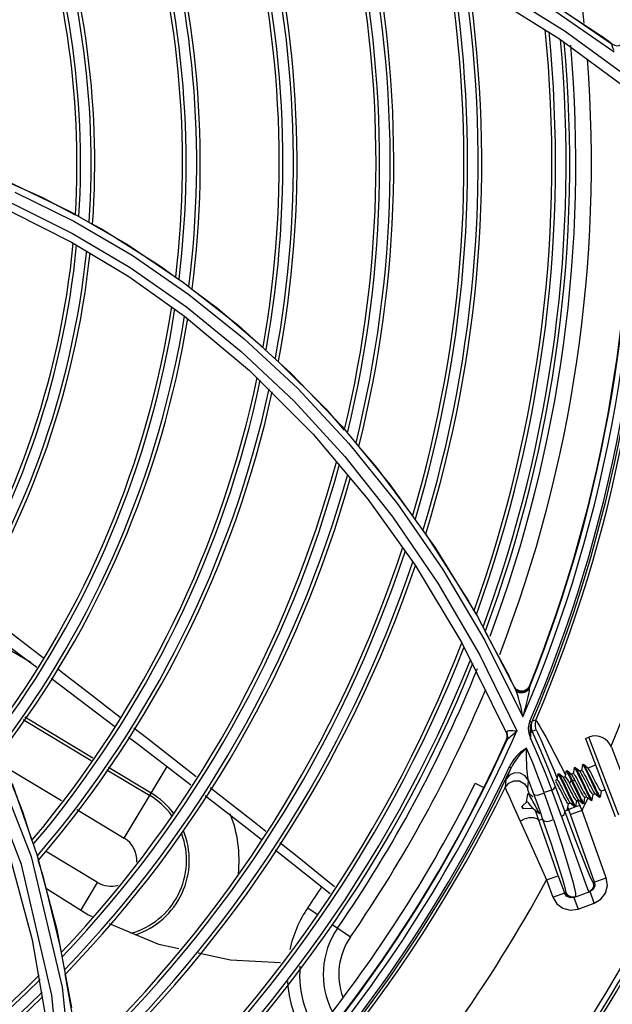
# Model space of a CAD drawing. Extents: x 40.7 to 137.4, y -250.8 to -221.5.
# Tile 82 of 256: x 56.6406 to 56.7228, y -233.1136 to -232.977. Entities that reach past the tile are written whole.
import ezdxf

# ---------------------------------------------------------------- set-up
doc = ezdxf.new("R2010")
doc.units = 0
doc.header["$MEASUREMENT"] = 0
doc.layers.get('0').update_dxf_attribs({"linetype": 'CONTINUOUS'})

msp = doc.modelspace()

# ---------------------------------------------------------------- linework, layer by layer
at = {"color": 155}
for p, q in [((56.70606429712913, -232.9737024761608), (56.71550742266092, -232.9796424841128)), ((56.71338232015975, -232.9738627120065), (56.72284437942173, -232.980359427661)), ((56.71366412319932, -232.9749084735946), (56.72312122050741, -232.9814288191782)), ((56.71563249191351, -232.9754456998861), (56.72143512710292, -232.9793280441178)), ((56.7163176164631, -232.9785560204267), (56.72587114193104, -232.9855375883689)), ((56.71550742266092, -232.9796424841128), (56.72480617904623, -232.9864692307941)), ((56.72284449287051, -232.9803590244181), (56.72238721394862, -232.9800220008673)), ((56.63992772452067, -233.0009311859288), (56.64812987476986, -233.0049564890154)), ((56.64762162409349, -233.0036037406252), (56.6555624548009, -233.0081781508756)), ((56.64812987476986, -233.0049564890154), (56.65619671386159, -233.0096789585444)), ((56.64777947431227, -233.0078511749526), (56.65572855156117, -233.0126291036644)), ((56.6555624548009, -233.0081781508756), (56.66333990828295, -233.0134349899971)), ((56.65572855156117, -233.0126291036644), (56.66348595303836, -233.0181131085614)), ((56.66333990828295, -233.0134349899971), (56.67091508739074, -233.0193867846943)), ((56.66348595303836, -233.0181131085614), (56.67249317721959, -233.0256485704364)), ((56.67177126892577, -233.0212746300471), (56.67918948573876, -233.0281712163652)), ((56.67249317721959, -233.0256485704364), (56.68133024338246, -233.0344974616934)), ((56.67918948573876, -233.0281712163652), (56.68628720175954, -233.0358015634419)), ((56.68528484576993, -233.0334159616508), (56.69198326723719, -233.0415067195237)), ((56.68133024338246, -233.0344974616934), (56.68891513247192, -233.0435246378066)), ((56.68628720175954, -233.0358015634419), (56.69301710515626, -233.0441737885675)), ((56.69198326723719, -233.0415067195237), (56.69828632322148, -233.0503159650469)), ((56.68891513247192, -233.0435246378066), (56.69546776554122, -233.0526920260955)), ((56.69828632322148, -233.0503159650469), (56.70413410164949, -233.0598328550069)), ((56.69546776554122, -233.0526920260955), (56.70198374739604, -233.0634912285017)), ((56.70413410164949, -233.0598328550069), (56.70946459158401, -233.0700368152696)), ((56.70515372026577, -233.0618666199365), (56.70851911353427, -233.0680953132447)), ((56.70198374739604, -233.0634912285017), (56.7082207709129, -233.0760823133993)), ((56.70515765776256, -233.0631562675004), (56.71045177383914, -233.0737444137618)), ((56.64211895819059, -233.0662242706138), (56.63867494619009, -233.0641548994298)), ((56.70439259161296, -233.0651033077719), (56.70959874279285, -233.0757100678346)), ((56.64494926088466, -233.0683684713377), (56.65378872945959, -233.0750950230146)), ((56.70877155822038, -233.0686072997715), (56.70851913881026, -233.0680953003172)), ((56.70901686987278, -233.0691091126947), (56.70877155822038, -233.0686072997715)), ((56.65012395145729, -233.0703835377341), (56.65452446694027, -233.0737927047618)), ((56.7092687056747, -233.0696287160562), (56.70901686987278, -233.0691091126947)), ((56.70960384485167, -233.0700421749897), (56.7092687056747, -233.0696287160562)), ((56.70946518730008, -233.0700372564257), (56.70926874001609, -233.0696287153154)), ((56.70956552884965, -233.0699619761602), (56.7092846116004, -233.0696158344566)), ((56.70946537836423, -233.0700375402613), (56.7094683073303, -233.0700435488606)), ((56.70948833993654, -233.0700743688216), (56.7094683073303, -233.0700435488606)), ((56.71004857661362, -233.070181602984), (56.70956552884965, -233.0699619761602)), ((56.71008678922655, -233.070262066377), (56.70960384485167, -233.0700421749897)), ((56.71061553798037, -233.0702442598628), (56.71008678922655, -233.070262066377)), ((56.71085237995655, -233.0702655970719), (56.7107405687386, -233.0703151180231)), ((56.71095508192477, -233.0702087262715), (56.71085237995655, -233.0702655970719)), ((56.71135038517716, -233.0694764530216), (56.71104405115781, -233.0699115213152)), ((56.71121204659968, -233.0700348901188), (56.71136619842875, -233.0698817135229)), ((56.71134157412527, -233.0700968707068), (56.71136622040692, -233.0698817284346)), ((56.71138909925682, -233.0695576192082), (56.71135034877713, -233.0694765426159)), ((56.71136622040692, -233.0698817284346), (56.71138915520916, -233.0695574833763)), ((56.64109103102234, -233.074110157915), (56.65053540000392, -233.079784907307)), ((56.65076450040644, -233.0794757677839), (56.64130490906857, -233.073791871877)), ((56.71139901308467, -233.0743728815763), (56.71167035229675, -233.0744893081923)), ((56.71224918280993, -233.0741914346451), (56.71173609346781, -233.074361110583)), ((56.64084399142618, -233.0942550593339), (56.63348419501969, -233.075286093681)), ((56.70831508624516, -233.0762525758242), (56.70818613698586, -233.0759359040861)), ((56.71173994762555, -233.0757149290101), (56.71225430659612, -233.0755439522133)), ((56.71283130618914, -233.078218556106), (56.71174073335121, -233.0757166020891)), ((56.70818461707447, -233.0769042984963), (56.70821786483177, -233.0769797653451)), ((56.70827137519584, -233.0763021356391), (56.70820964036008, -233.0760854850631)), ((56.70830484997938, -233.0763777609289), (56.70822073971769, -233.0760822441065)), ((56.71133284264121, -233.076283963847), (56.71152095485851, -233.0768436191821)), ((56.71911623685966, -233.0767432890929), (56.71958945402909, -233.0765623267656)), ((56.71911623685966, -233.0767432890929), (56.7232587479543, -233.0875759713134)), ((56.72373194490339, -233.0873949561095), (56.71958945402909, -233.0765623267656)), ((56.72274212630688, -233.0779707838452), (56.72514042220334, -233.0842423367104)), ((56.63851702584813, -233.080620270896), (56.64640421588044, -233.0853593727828)), ((56.6527074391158, -233.0810900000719), (56.65866485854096, -233.0846695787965)), ((56.65886210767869, -233.0843413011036), (56.65294004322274, -233.0807829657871)), ((56.6551080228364, -233.0905891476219), (56.66107907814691, -233.0806516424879)), ((56.70834052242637, -233.0818728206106), (56.70882673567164, -233.0808099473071)), ((56.70855955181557, -233.0806840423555), (56.70882673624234, -233.0808099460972)), ((56.71476495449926, -233.0812537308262), (56.7151772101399, -233.0822965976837)), ((56.71565705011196, -233.0804388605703), (56.71632868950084, -233.0817927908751)), ((56.7164089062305, -233.0813049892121), (56.71628622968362, -233.0820488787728)), ((56.71640890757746, -233.0813049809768), (56.71642490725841, -233.0812753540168)), ((56.7165388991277, -233.0812319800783), (56.71642487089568, -233.0812755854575)), ((56.71719243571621, -233.0817426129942), (56.71657106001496, -233.0812435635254)), ((56.71754914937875, -233.0808696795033), (56.71742649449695, -233.0816128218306)), ((56.71767940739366, -233.0807961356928), (56.71756537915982, -233.0808397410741)), ((56.71767940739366, -233.0807961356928), (56.71771166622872, -233.0808077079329)), ((56.71833308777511, -233.0813067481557), (56.71771166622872, -233.0808077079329)), ((56.71858164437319, -233.0811792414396), (56.71830566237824, -233.0812847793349)), ((56.71868942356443, -233.0804335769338), (56.71856676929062, -233.0811767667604)), ((56.71868943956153, -233.0804334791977), (56.71870569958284, -233.0804032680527)), ((56.71881966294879, -233.0803600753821), (56.71870563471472, -233.0804036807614)), ((56.71881966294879, -233.0803600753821), (56.71885193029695, -233.0803716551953)), ((56.71947334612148, -233.0808706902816), (56.71885193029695, -233.0803716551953)), ((56.72052796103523, -233.0804349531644), (56.71944593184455, -233.0808487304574)), ((56.70808475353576, -233.0824606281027), (56.70797768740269, -233.0835385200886)), ((56.71110566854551, -233.0836712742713), (56.71121339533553, -233.0825766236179)), ((56.7135267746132, -233.0815390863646), (56.71447626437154, -233.0839087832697)), ((56.71516079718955, -233.0824874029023), (56.71486859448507, -233.0825991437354)), ((56.71526860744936, -233.0817411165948), (56.71514593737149, -233.0824849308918)), ((56.71526862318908, -233.0817410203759), (56.71528463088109, -233.0817114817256)), ((56.71539862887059, -233.0816680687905), (56.71528460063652, -233.0817116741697)), ((56.71539862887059, -233.0816680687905), (56.71543081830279, -233.0816796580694)), ((56.71605219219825, -233.0821786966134), (56.71543081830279, -233.0816796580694)), ((56.71630107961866, -233.0820513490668), (56.71602500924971, -233.0821569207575)), ((56.71715788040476, -233.0825710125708), (56.71689230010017, -233.0829767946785)), ((56.71727177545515, -233.0825276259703), (56.71715774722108, -233.0825712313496)), ((56.71715786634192, -233.0825710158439), (56.71734595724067, -233.0829640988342)), ((56.71744136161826, -233.0816152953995), (56.71716529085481, -233.0817208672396)), ((56.7177401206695, -233.0826526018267), (56.71727155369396, -233.082527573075)), ((56.71727177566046, -233.0825276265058), (56.71746037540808, -233.0829213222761)), ((56.71788666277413, -233.0829361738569), (56.71774023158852, -233.0826525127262)), ((56.71968463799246, -233.0819311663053), (56.7202681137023, -233.0831610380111)), ((56.63955243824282, -233.0829962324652), (56.64298158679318, -233.092848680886)), ((56.70383605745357, -233.0829596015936), (56.70503105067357, -233.0835590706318)), ((56.71447626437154, -233.0839087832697), (56.71340675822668, -233.0842683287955)), ((56.71613594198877, -233.0832535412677), (56.7167185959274, -233.0844816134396)), ((56.71624955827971, -233.083209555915), (56.71682859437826, -233.0844299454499)), ((56.71689215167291, -233.0829768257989), (56.71703867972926, -233.0832606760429)), ((56.71703867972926, -233.0832606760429), (56.71749343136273, -233.084152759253)), ((56.71734595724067, -233.0829640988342), (56.71792860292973, -233.0841922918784)), ((56.71746037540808, -233.0829213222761), (56.71804351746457, -233.0841505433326)), ((56.71834117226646, -233.0838277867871), (56.71788666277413, -233.0829361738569)), ((56.72121101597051, -233.084831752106), (56.72133368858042, -233.0840887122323)), ((56.72184702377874, -233.0838843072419), (56.72131892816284, -233.0840862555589)), ((56.71108500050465, -233.0844960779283), (56.71090093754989, -233.0855963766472)), ((56.71122737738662, -233.0844003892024), (56.71111334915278, -233.0844439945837)), ((56.71779008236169, -233.0861402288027), (56.71791277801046, -233.085396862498)), ((56.71817397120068, -233.0852889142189), (56.71789808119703, -233.0853944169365)), ((56.71802524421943, -233.0853592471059), (56.71833761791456, -233.0860325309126)), ((56.71814664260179, -233.0852670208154), (56.71876806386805, -233.0857661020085)), ((56.71893048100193, -233.0857038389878), (56.7190531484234, -233.0849608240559)), ((56.71931424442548, -233.0848528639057), (56.719038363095, -233.0849583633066)), ((56.71928695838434, -233.0848310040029), (56.71990836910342, -233.0853300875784)), ((56.7199084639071, -233.085330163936), (56.71994072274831, -233.0853418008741)), ((56.71994041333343, -233.0853415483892), (56.7200544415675, -233.085297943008)), ((56.7200707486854, -233.0852677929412), (56.72019341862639, -233.0845247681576)), ((56.72045451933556, -233.0844168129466), (56.72017864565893, -233.0845223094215)), ((56.72042728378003, -233.0843949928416), (56.72104867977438, -233.0848940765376)), ((56.72108068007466, -233.0849055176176), (56.72119470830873, -233.0848619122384)), ((56.72119470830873, -233.0848619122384), (56.72121101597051, -233.084831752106)), ((56.6485130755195, -233.0866265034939), (56.65510805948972, -233.090589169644)), ((56.71030613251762, -233.0862773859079), (56.71033507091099, -233.0863530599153)), ((56.7103362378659, -233.0861451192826), (56.71096839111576, -233.0855467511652)), ((56.7103362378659, -233.0861451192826), (56.71044574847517, -233.086431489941)), ((56.71044574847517, -233.086431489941), (56.71187467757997, -233.0864707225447)), ((56.71092614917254, -233.0855867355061), (56.71090093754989, -233.0855963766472)), ((56.71094227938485, -233.08555070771), (56.71090098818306, -233.0855963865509)), ((56.71095287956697, -233.0855456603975), (56.71094227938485, -233.08555070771)), ((56.71099932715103, -233.0855429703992), (56.71095287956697, -233.0855456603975)), ((56.71096839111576, -233.0855467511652), (56.71097181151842, -233.0855445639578)), ((56.71681172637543, -233.0866467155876), (56.71625637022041, -233.0868449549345)), ((56.71648795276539, -233.0866386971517), (56.71651973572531, -233.0866501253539)), ((56.71651952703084, -233.0866499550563), (56.71663355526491, -233.086606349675)), ((56.71664980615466, -233.0865762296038), (56.71677249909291, -233.0858329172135)), ((56.71669196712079, -233.0863193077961), (56.71681157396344, -233.0866467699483)), ((56.71703369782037, -233.0857249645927), (56.71675779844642, -233.0858304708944)), ((56.72039492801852, -233.0966841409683), (56.71681172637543, -233.0866467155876)), ((56.71700690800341, -233.0857035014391), (56.71762828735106, -233.0862026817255)), ((56.71866037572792, -233.086741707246), (56.71705095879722, -233.087316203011)), ((56.71765981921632, -233.0862139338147), (56.71777384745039, -233.0861703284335)), ((56.71833761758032, -233.0860325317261), (56.7177564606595, -233.0862461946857)), ((56.71866037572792, -233.086741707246), (56.71833761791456, -233.0860325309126)), ((56.72200439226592, -233.096109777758), (56.71866037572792, -233.086741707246)), ((56.71876815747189, -233.085766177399), (56.71880048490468, -233.0857778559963)), ((56.71880014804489, -233.0857775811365), (56.71891417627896, -233.0857339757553)), ((56.71891417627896, -233.0857339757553), (56.71893048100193, -233.0857038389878)), ((56.7131717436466, -233.0879460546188), (56.71264266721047, -233.0881349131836)), ((56.63897951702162, -233.0923217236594), (56.64231145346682, -233.1047041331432)), ((56.64298158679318, -233.092848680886), (56.64573765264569, -233.1032434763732)), ((56.65141558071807, -233.0967344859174), (56.64415875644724, -233.0923741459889)), ((56.71373493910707, -233.0963903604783), (56.71534435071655, -233.0958158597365)), ((56.71373494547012, -233.0963903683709), (56.71458069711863, -233.098759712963)), ((56.71534435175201, -233.0958158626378), (56.71619007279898, -233.0981851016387)), ((56.71891800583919, -233.0962511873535), (56.71940337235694, -233.0976032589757)), ((56.72020100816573, -233.0967533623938), (56.72200434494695, -233.096109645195)), ((56.64907603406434, -233.1006280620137), (56.65141554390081, -233.096734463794)), ((56.71940337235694, -233.0976032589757), (56.7195727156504, -233.0980794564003)), ((56.72000762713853, -233.0977821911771), (56.7195727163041, -233.098079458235)), ((56.72020824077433, -233.0977048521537), (56.71976584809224, -233.0980105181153)), ((56.7145806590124, -233.0987595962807), (56.71640031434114, -233.0981100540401)), ((56.71649532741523, -233.0986268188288), (56.71619007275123, -233.0981851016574)), ((56.71751686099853, -233.0988133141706), (56.71976584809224, -233.0980105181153)), ((56.71751686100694, -233.0988133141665), (56.71809144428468, -233.1004229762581)), ((56.71773016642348, -233.0982057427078), (56.7177263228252, -233.0987385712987)), ((56.72034043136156, -233.0996201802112), (56.71976584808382, -233.0980105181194)), ((56.68060069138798, -233.100239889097), (56.68202230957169, -233.1012201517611)), ((56.71809156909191, -233.1004229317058), (56.72034030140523, -233.0996202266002)), ((56.64573765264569, -233.1032434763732), (56.64776567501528, -233.1141565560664)), ((56.68391817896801, -233.1025270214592), (56.68649419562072, -233.1043037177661)), ((56.64231145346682, -233.1047041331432), (56.64442807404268, -233.1167226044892)), ((56.64639010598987, -233.1064341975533), (56.64623092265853, -233.1055148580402))]:
    msp.add_line(p, q, dxfattribs=at)
for points in [[(56.69684570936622, -232.9673591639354), (56.70661865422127, -232.9725020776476), (56.7163176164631, -232.9785560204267)], [(56.72238721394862, -232.9800220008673), (56.72191730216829, -232.9796781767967), (56.72143513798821, -232.9793280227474)], [(56.72284437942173, -232.980359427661), (56.72281497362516, -232.9803423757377), (56.72278957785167, -232.9803441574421), (56.72277618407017, -232.980378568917), (56.72278079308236, -232.9804543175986), (56.72280353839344, -232.9805619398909), (56.7228414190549, -232.9806921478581), (56.72289347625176, -232.9808466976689), (56.72295834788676, -232.9810240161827), (56.72303467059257, -232.9812189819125)], [(56.60663879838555, -232.9931370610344), (56.61494721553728, -232.9945304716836), (56.6232584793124, -232.99656228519), (56.63154739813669, -232.999248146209), (56.63978172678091, -233.0026051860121), (56.64792123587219, -233.006648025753), (56.65592109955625, -233.0113877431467), (56.66374334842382, -233.0168384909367)], [(56.63138834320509, -232.9964472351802), (56.63955386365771, -232.9996985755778), (56.64762162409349, -233.0036037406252)], [(56.63633897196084, -232.998374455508), (56.64375959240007, -233.0016448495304), (56.64829121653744, -233.0040579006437)], [(56.63142239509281, -233.0003563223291), (56.6396510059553, -233.0037564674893), (56.64777947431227, -233.0078511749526)], [(56.65069511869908, -233.0053379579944), (56.65202475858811, -233.0060459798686), (56.66013269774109, -233.0111680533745), (56.66221072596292, -233.0127069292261)], [(56.65619671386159, -233.0096789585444), (56.66408943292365, -233.0151125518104), (56.67177126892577, -233.0212746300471)], [(56.66447649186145, -233.0143848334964), (56.66804398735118, -233.0170267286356), (56.67433670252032, -233.0224491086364)], [(56.66374334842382, -233.0168384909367), (56.67135240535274, -233.0230179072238), (56.67870233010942, -233.0299376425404), (56.6857398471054, -233.0376057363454), (56.69240670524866, -233.0460269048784), (56.6986430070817, -233.0551987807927), (56.70439259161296, -233.0651033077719)], [(56.67091508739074, -233.0193867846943), (56.67824557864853, -233.0260444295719), (56.68528484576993, -233.0334159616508)], [(56.6764914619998, -233.0244122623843), (56.68309621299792, -233.0310095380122), (56.68562743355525, -233.0339384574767)], [(56.68760647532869, -233.0362284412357), (56.6901261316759, -233.0391439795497), (56.69508605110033, -233.0458084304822)], [(56.61337004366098, -233.043091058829), (56.62486010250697, -233.057272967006), (56.63471621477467, -233.0741753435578), (56.64216471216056, -233.0931334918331), (56.64649118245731, -233.1112689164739), (56.64857160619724, -233.1313743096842)], [(56.69301710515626, -233.0441737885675), (56.69932700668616, -233.0532930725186), (56.70515765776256, -233.0631562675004)], [(56.69693513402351, -233.0483351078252), (56.70290134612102, -233.0576979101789), (56.70361080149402, -233.0590109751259)], [(56.63402642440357, -233.0580618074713), (56.6350230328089, -233.0588190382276), (56.63753906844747, -233.0607183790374), (56.64028500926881, -233.0627970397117), (56.6432977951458, -233.0651022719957), (56.6438338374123, -233.0655162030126)], [(56.63876960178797, -233.0637116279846), (56.64179342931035, -233.0659776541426), (56.64295306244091, -233.0668561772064)], [(56.64583006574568, -233.0670576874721), (56.64657529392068, -233.0676331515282), (56.65012395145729, -233.0703835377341)], [(56.71044678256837, -233.0737545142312), (56.71034234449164, -233.0732181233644), (56.71023766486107, -233.0727242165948), (56.71013385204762, -233.07226940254), (56.71003170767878, -233.0718509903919), (56.7099323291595, -233.071468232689), (56.70983550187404, -233.0711194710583), (56.7097412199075, -233.0708017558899), (56.70964841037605, -233.0705131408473), (56.70955673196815, -233.0702556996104), (56.70946537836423, -233.0700375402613)], [(56.70994988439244, -233.070391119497), (56.70977650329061, -233.0703277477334), (56.70974924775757, -233.0703127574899), (56.70962698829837, -233.070223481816), (56.70952025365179, -233.0701152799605), (56.70948833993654, -233.0700743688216)], [(56.7107405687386, -233.0703151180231), (56.71062022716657, -233.0703565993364), (56.71049369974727, -233.0703886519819), (56.71036520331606, -233.0704097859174), (56.71023554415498, -233.0704192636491), (56.71009879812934, -233.0704151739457), (56.70994988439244, -233.070391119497)], [(56.71104405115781, -233.0699115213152), (56.71057723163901, -233.0701635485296), (56.71004857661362, -233.070181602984)], [(56.71044677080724, -233.0737545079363), (56.71059606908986, -233.0732449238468), (56.7107280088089, -233.0727745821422), (56.71084488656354, -233.0723398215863), (56.71094852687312, -233.0719373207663), (56.71104023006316, -233.0715646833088), (56.71112049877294, -233.0712220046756), (56.71119006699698, -233.0709078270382), (56.7112502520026, -233.0706167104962), (56.71130126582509, -233.0703457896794), (56.71134157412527, -233.0700968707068)], [(56.71138909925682, -233.0695576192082), (56.71108257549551, -233.0699924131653), (56.71061553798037, -233.0702442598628)], [(56.71119796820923, -233.0700016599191), (56.71113162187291, -233.0700735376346), (56.71104853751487, -233.0701445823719), (56.71095508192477, -233.0702087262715)], [(56.71140437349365, -233.0743620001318), (56.71125959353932, -233.0747911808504), (56.71119139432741, -233.07525881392), (56.71121612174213, -233.0757600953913), (56.71133284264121, -233.076283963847)], [(56.7114977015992, -233.075156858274), (56.71155340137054, -233.0748385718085), (56.71166973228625, -233.0744907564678)], [(56.71173994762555, -233.0757149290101), (56.71161514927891, -233.0752731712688), (56.71161283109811, -233.0748108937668), (56.71173609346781, -233.074361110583)], [(56.71166975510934, -233.0744907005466), (56.71170353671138, -233.0744197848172), (56.71172566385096, -233.0743765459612), (56.71173608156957, -233.0743611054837)], [(56.71224918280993, -233.0741914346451), (56.71212749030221, -233.0746324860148), (56.71212798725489, -233.0750946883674), (56.71225430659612, -233.0755439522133)], [(56.71224917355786, -233.0741914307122), (56.71233974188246, -233.0743162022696), (56.71252163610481, -233.0746111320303), (56.71279922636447, -233.0750836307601), (56.71317335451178, -233.0757429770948)], [(56.6564429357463, -233.0752802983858), (56.65817610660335, -233.0766242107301), (56.66273517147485, -233.0801719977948), (56.66508349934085, -233.0820086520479)], [(56.70958960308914, -233.0757282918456), (56.70930938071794, -233.0757130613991), (56.70904149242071, -233.0757022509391), (56.70880021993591, -233.0756872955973), (56.70859606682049, -233.0756827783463), (56.70843590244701, -233.0756932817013), (56.70831702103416, -233.0757188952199), (56.70823754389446, -233.0757652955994), (56.70819207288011, -233.0758345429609), (56.70818713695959, -233.075935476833)], [(56.70818713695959, -233.075935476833), (56.70819661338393, -233.0759945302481), (56.70820763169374, -233.0760439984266), (56.70822072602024, -233.0760823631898)], [(56.70882668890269, -233.0763979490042), (56.70906122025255, -233.0762086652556), (56.70931770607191, -233.0759869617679), (56.70958966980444, -233.0757282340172)], [(56.71151136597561, -233.076862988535), (56.71149528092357, -233.0765264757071), (56.7114855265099, -233.0762251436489), (56.71148043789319, -233.0759539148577), (56.71147787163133, -233.0756987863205), (56.71147945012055, -233.0754394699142), (56.7114977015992, -233.075156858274)], [(56.71151136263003, -233.0768630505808), (56.71151683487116, -233.0766591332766), (56.71152453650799, -233.0764706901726), (56.71153458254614, -233.0762968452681), (56.71154709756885, -233.0761383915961), (56.71156237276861, -233.0759960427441), (56.71158067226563, -233.0758724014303), (56.71160170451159, -233.0757732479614), (56.71162522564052, -233.075701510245), (56.71165143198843, -233.0756583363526), (56.71168032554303, -233.0756464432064), (56.71171100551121, -233.0756675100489), (56.71174079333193, -233.0757165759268)], [(56.71225434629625, -233.0755439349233), (56.71232063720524, -233.0756525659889), (56.71245117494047, -233.0759087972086), (56.71264997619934, -233.0763246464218), (56.712920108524, -233.0769117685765)], [(56.71317335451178, -233.0757429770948), (56.71364541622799, -233.0765976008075), (56.71421782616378, -233.0776589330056), (56.71489031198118, -233.0789393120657), (56.71565705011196, -233.0804388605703)], [(56.65570580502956, -233.0765537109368), (56.65688078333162, -233.0774477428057), (56.66153656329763, -233.0810007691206), (56.66436267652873, -233.083167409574)], [(56.70818461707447, -233.0769042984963), (56.70827049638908, -233.076609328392), (56.70827137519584, -233.0763021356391)], [(56.70821786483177, -233.0769797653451), (56.70830385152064, -233.0766848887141), (56.70830484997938, -233.0763777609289)], [(56.70821786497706, -233.0769797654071), (56.70822271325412, -233.0769731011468), (56.70823451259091, -233.0769508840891), (56.70825220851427, -233.0769154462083)], [(56.70825219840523, -233.0769154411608), (56.70833786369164, -233.0765902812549), (56.70831508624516, -233.0762525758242)], [(56.70825220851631, -233.0769154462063), (56.70832786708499, -233.0768058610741), (56.70844818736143, -233.0766945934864), (56.70861911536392, -233.0765591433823), (56.70882668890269, -233.0763979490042)], [(56.71152095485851, -233.0768436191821), (56.71254142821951, -233.0791841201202), (56.7135267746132, -233.0815390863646)], [(56.712920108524, -233.0769117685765), (56.71326320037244, -233.0776801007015), (56.71368384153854, -233.0786486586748), (56.71418625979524, -233.0798391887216), (56.71476495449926, -233.0812537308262)], [(56.71096123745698, -233.0780975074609), (56.71081188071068, -233.0781903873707), (56.71065627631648, -233.0782758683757), (56.71049065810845, -233.0783791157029), (56.7103141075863, -233.0785024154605), (56.71012610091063, -233.0786485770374), (56.70992655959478, -233.0788208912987), (56.70971612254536, -233.0790230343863), (56.70949573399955, -233.0792593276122), (56.70926672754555, -233.0795354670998), (56.70903189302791, -233.0798577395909), (56.70879614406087, -233.080232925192), (56.70857580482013, -233.0806522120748)], [(56.71094919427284, -233.0781216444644), (56.71074030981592, -233.0782980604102), (56.71062398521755, -233.0784011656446), (56.71049979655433, -233.0785163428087), (56.71036760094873, -233.0786448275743), (56.71022702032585, -233.0787883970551), (56.71007771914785, -233.0789492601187), (56.70991955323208, -233.0791298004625), (56.70975272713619, -233.0793325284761), (56.70957809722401, -233.0795599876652), (56.70939716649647, -233.0798148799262), (56.70921006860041, -233.080103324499), (56.70901749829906, -233.0804343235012), (56.70882672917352, -233.0808099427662)], [(56.71121348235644, -233.0825767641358), (56.71115786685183, -233.0823636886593), (56.711109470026, -233.0820722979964), (56.71106667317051, -233.0817169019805), (56.71102884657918, -233.0812995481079), (56.71099535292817, -233.0808121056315), (56.71096755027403, -233.0802446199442), (56.7109475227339, -233.0796007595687), (56.71093908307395, -233.0788875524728), (56.71094914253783, -233.0781216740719)], [(56.71340675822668, -233.0842683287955), (56.71261912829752, -233.0821999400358), (56.71180378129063, -233.080143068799), (56.71096123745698, -233.0780975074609)], [(56.71491952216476, -233.0833313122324), (56.71389132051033, -233.0807569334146), (56.71283130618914, -233.078218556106)], [(56.64227141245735, -233.0908571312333), (56.64101673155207, -233.0869125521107), (56.63785159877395, -233.0789089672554)], [(56.71642490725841, -233.0812753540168), (56.71643607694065, -233.0812749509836), (56.71649228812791, -233.0813234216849), (56.71657679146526, -233.0814466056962), (56.71668867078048, -233.0816402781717), (56.71682528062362, -233.081898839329), (56.71698296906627, -233.0822128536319), (56.71715788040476, -233.0825710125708)], [(56.7165388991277, -233.0812319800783), (56.71655021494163, -233.0812317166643), (56.71657106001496, -233.0812435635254)], [(56.71657106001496, -233.0812435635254), (56.71660570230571, -233.0812795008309), (56.71668948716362, -233.081400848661), (56.71679980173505, -233.0815918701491), (56.71693588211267, -233.0818490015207), (56.71709455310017, -233.0821643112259), (56.71727177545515, -233.0825276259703)], [(56.71754918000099, -233.0808694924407), (56.71755455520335, -233.0808507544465), (56.71756543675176, -233.080839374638)], [(56.71756543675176, -233.080839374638), (56.71759010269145, -233.0808453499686), (56.717654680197, -233.0809163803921), (56.71774818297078, -233.0810617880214), (56.71786767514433, -233.0812757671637), (56.7180105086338, -233.0815512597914), (56.71817388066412, -233.0818792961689), (56.71835307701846, -233.0822491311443), (56.7185432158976, -233.0826478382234)], [(56.71771166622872, -233.0808077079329), (56.71777463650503, -233.0808810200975), (56.71787086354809, -233.0810333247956), (56.71799237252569, -233.0812525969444), (56.71813534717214, -233.0815290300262), (56.71829809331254, -233.0818569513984), (56.71847542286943, -233.0822232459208), (56.71866300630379, -233.0826163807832)], [(56.71907131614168, -233.0825868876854), (56.71891137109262, -233.0822757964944), (56.71876100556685, -233.0819898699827), (56.718626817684, -233.0817445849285), (56.71850956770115, -233.0815441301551), (56.71841151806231, -233.0813958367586), (56.71833319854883, -233.081306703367)], [(56.71858164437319, -233.0811792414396), (56.71863013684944, -233.0811989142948), (56.71870393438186, -233.081284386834), (56.71880039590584, -233.0814301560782), (56.71891776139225, -233.0816306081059), (56.71905399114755, -233.0818795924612), (56.71920530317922, -233.082167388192), (56.71936423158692, -233.0824765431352), (56.71952708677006, -233.0827965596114), (56.71969086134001, -233.083118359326), (56.71985091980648, -233.0834296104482), (56.71999994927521, -233.0837129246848), (56.72013382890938, -233.0839575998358), (56.72025068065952, -233.084157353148), (56.72034870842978, -233.0843056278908), (56.72042727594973, -233.0843949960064)], [(56.71870569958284, -233.0804032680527), (56.71875260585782, -233.0804284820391), (56.71882762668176, -233.0805277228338), (56.71893072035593, -233.0806988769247), (56.71905999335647, -233.0809383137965), (56.71921344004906, -233.0812397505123), (56.71938494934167, -233.0815883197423), (56.71956946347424, -233.0819721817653)], [(56.71885193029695, -233.0803716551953), (56.71886771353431, -233.0803862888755), (56.71894439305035, -233.0804883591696), (56.71904884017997, -233.0806630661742), (56.71917855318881, -233.0809036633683), (56.7193294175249, -233.0812001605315), (56.71949957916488, -233.0815465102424), (56.71968463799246, -233.0819311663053)], [(56.72053790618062, -233.0827920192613), (56.72021175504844, -233.0821511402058), (56.72005342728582, -233.0818431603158), (56.7199025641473, -233.0815562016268), (56.71976644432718, -233.0813073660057), (56.71964886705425, -233.0811064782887), (56.7195521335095, -233.080960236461), (56.71947346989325, -233.080870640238)], [(56.70797768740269, -233.0835385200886), (56.70847331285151, -233.0829343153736), (56.70918907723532, -233.0826134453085), (56.70997217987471, -233.0826454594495), (56.7106606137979, -233.083024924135), (56.71110566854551, -233.0836712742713)], [(56.70808433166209, -233.0824610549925), (56.70811355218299, -233.0823829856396), (56.70819763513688, -233.0821899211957), (56.70834052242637, -233.0818728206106)], [(56.71121339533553, -233.0825766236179), (56.71076449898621, -233.0819320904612), (56.71007534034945, -233.0815565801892), (56.70929459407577, -233.0815277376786), (56.7085796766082, -233.0818513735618), (56.70808475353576, -233.0824606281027)], [(56.7112132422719, -233.0825768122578), (56.7114489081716, -233.0831923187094), (56.71168267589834, -233.0838099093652), (56.71191452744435, -233.084429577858)], [(56.71455857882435, -233.0825365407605), (56.71470150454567, -233.082811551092), (56.71475429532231, -233.0829176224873)], [(56.71675779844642, -233.0858304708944), (56.71670927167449, -233.0858107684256), (56.71663536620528, -233.0857251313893), (56.71653885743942, -233.0855792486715), (56.71642147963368, -233.0853787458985), (56.71628536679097, -233.0851299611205), (56.71613410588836, -233.084842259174), (56.71597521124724, -233.0845331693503), (56.71581264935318, -233.0842137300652), (56.71564894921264, -233.0838920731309), (56.71548881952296, -233.0835806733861), (56.7153395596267, -233.0832969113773), (56.71520580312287, -233.0830524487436), (56.71508887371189, -233.0828525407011), (56.71499077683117, -233.0827041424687)], [(56.71516079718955, -233.0824874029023), (56.71520935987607, -233.0825071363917), (56.71528364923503, -233.0825933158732), (56.71538099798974, -233.0827406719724), (56.7154982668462, -233.0829411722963), (56.71563354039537, -233.0831884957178), (56.71578459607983, -233.0834758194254), (56.71594410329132, -233.0837861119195), (56.71626834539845, -233.0844232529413)], [(56.71528463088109, -233.0817114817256), (56.71532688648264, -233.0817317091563), (56.71540113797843, -233.0818273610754), (56.7155042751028, -233.081997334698), (56.71563322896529, -233.0822349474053), (56.71578409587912, -233.0825309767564), (56.71595298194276, -233.0828737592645), (56.71613594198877, -233.0832535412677)], [(56.71543081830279, -233.0816796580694), (56.71544483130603, -233.0816924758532), (56.71552045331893, -233.0817918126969), (56.71562356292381, -233.0819633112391), (56.71575227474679, -233.082201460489), (56.71590227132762, -233.0824957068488), (56.71606942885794, -233.0828354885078), (56.71624955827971, -233.083209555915)], [(56.71789808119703, -233.0853944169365), (56.71784996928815, -233.085375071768), (56.71777584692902, -233.0852893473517), (56.71767793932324, -233.0851412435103), (56.71756065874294, -233.0849407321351), (56.71742602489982, -233.0846946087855), (56.71727473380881, -233.084406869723), (56.71711394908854, -233.084094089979), (56.71695102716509, -233.0837739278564), (56.71678989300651, -233.0834573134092), (56.71663073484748, -233.0831477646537), (56.71647999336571, -233.0828611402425), (56.71634489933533, -233.0826142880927), (56.71622772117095, -233.0824141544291), (56.71613062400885, -233.0822674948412), (56.71605239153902, -233.0821786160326)], [(56.71630107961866, -233.0820513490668), (56.71634727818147, -233.0820690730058), (56.71641673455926, -233.0821475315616), (56.71650846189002, -233.0822839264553), (56.71662003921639, -233.0824723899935), (56.7167490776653, -233.0827063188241), (56.71689215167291, -233.0829768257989)], [(56.71774023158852, -233.0826525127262), (56.71759767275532, -233.0823829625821), (56.71746881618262, -233.0821493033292), (56.71735717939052, -233.0819606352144), (56.71726524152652, -233.0818237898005), (56.71719263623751, -233.0817425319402)], [(56.71744136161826, -233.0816152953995), (56.71748953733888, -233.0816346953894), (56.71756367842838, -233.0817204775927), (56.71766152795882, -233.0818685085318), (56.71777869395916, -233.082068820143), (56.71791335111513, -233.0823149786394), (56.71806460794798, -233.082602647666), (56.71822529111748, -233.0829152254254), (56.71838811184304, -233.0832351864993), (56.718549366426, -233.0835520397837), (56.71870872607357, -233.08386198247), (56.71885951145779, -233.0841486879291), (56.71899450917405, -233.0843953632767), (56.71911166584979, -233.0845954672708), (56.71920886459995, -233.084742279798), (56.71928694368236, -233.0848310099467)], [(56.7185432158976, -233.0826478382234), (56.71893725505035, -233.0834793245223), (56.71912906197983, -233.0838819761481), (56.71930987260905, -233.0842555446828), (56.71947458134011, -233.0845883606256), (56.71962078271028, -233.0848721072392), (56.71974412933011, -233.085095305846), (56.71984088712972, -233.0852500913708), (56.7199084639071, -233.085330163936)], [(56.71866300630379, -233.0826163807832), (56.71905110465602, -233.0834356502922), (56.71924099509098, -233.0838340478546), (56.71942196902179, -233.0842084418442), (56.71958946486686, -233.0845466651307), (56.71973703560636, -233.084832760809), (56.7198606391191, -233.0850562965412), (56.71995761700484, -233.085210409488), (56.72002565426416, -233.0852890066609), (56.7200544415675, -233.085297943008)], [(56.72017864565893, -233.0845223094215), (56.72013010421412, -233.0845025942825), (56.72005580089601, -233.0844164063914), (56.71995834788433, -233.0842688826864), (56.71984111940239, -233.0840684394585), (56.71970597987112, -233.0838213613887), (56.71955494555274, -233.0835340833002), (56.71939534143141, -233.0832236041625), (56.71907131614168, -233.0825868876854)], [(56.71956946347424, -233.0819721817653), (56.71995625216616, -233.0827870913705), (56.72015054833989, -233.0831970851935), (56.72033847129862, -233.0835895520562), (56.7205147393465, -233.0839510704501), (56.72067359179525, -233.0842681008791), (56.72081187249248, -233.084530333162), (56.72092460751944, -233.0847267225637), (56.72101062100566, -233.0848537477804), (56.72104880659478, -233.0848941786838)], [(56.6670399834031, -233.0835388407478), (56.66769323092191, -233.0840497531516), (56.67312438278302, -233.0883276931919), (56.67475954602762, -233.0896324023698)], [(56.70797748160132, -233.0835385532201), (56.70813646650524, -233.0839372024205), (56.70856580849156, -233.08490165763), (56.70918335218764, -233.0862654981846), (56.71005735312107, -233.0882124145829)], [(56.71136678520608, -233.0844862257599), (56.71123789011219, -233.0841086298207), (56.71114487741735, -233.0838197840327), (56.71110552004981, -233.0836714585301)], [(56.71445941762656, -233.0839421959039), (56.71473681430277, -233.0837349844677), (56.71489924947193, -233.0835213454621), (56.71491934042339, -233.0833313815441)], [(56.71581327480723, -233.0876027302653), (56.71538346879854, -233.0864156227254), (56.71493164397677, -233.0851937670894), (56.71445952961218, -233.0839423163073)], [(56.71625621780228, -233.086845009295), (56.71583311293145, -233.0857132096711), (56.71538726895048, -233.0845403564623), (56.71491952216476, -233.0833313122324)], [(56.719038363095, -233.0849583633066), (56.71899440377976, -233.0849424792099), (56.71892916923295, -233.0848707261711), (56.71884329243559, -233.0847453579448), (56.71873872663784, -233.0845711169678), (56.71861854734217, -233.0843554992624), (56.71848455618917, -233.0841041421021), (56.71834117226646, -233.0838277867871)], [(56.7202681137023, -233.0831610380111), (56.72045501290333, -233.0835513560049), (56.72062962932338, -233.0839096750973), (56.72078936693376, -233.0842279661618), (56.72092793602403, -233.0844906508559), (56.72104140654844, -233.0846879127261), (56.72112730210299, -233.0848134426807), (56.7211836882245, -233.0848622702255), (56.72119470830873, -233.0848619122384)], [(56.72131892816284, -233.0840862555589), (56.72127113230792, -233.0840671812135), (56.72119762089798, -233.0839824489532), (56.72110003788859, -233.0838351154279), (56.72098322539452, -233.0836356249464), (56.72084874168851, -233.0833899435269), (56.7206987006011, -233.0831047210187), (56.72053790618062, -233.0827920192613)], [(56.66632761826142, -233.084673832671), (56.66661179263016, -233.0848916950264), (56.67216748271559, -233.0891787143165), (56.67413350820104, -233.090714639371)], [(56.71108500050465, -233.0844960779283), (56.71110841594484, -233.0844459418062), (56.71111343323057, -233.0844434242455)], [(56.71111343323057, -233.0844434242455), (56.71115326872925, -233.0844529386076), (56.71122012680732, -233.0845167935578), (56.71130878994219, -233.0846366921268), (56.71141624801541, -233.0848073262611), (56.71154030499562, -233.085021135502), (56.71167611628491, -233.0852663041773), (56.71182162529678, -233.0855374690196), (56.71212264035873, -233.0861055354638)], [(56.71127927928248, -233.0844179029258), (56.71126881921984, -233.0844103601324), (56.7112269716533, -233.0844000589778)], [(56.71182548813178, -233.0848382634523), (56.71167176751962, -233.0847221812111), (56.7114696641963, -233.0845665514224), (56.71127931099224, -233.0844179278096)], [(56.71191452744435, -233.084429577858), (56.71235811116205, -233.0856381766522), (56.71277743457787, -233.0868119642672), (56.71317174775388, -233.0879460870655)], [(56.71191457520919, -233.0844296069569), (56.7121117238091, -233.0845754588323), (56.71249648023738, -233.0845974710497), (56.71294842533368, -233.0844981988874), (56.71338961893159, -233.0843019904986)], [(56.71467915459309, -233.0880075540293), (56.71427406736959, -233.086805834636), (56.71384373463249, -233.0855690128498), (56.71338974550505, -233.0843021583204)], [(56.71626834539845, -233.0844232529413), (56.71642839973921, -233.0847345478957), (56.71657870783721, -233.0850203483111), (56.71671272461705, -233.0852653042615), (56.71682993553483, -233.0854656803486), (56.71692794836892, -233.0856139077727), (56.71700687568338, -233.0857035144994)], [(56.7167185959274, -233.0844816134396), (56.7169058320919, -233.0848734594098), (56.71708137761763, -233.0852339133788), (56.71724255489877, -233.0855560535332), (56.71738293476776, -233.0858238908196), (56.71749831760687, -233.0860259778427), (56.71758607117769, -233.0861570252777), (56.71762834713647, -233.0862027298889)], [(56.71682859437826, -233.0844299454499), (56.71701936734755, -233.0848288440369), (56.7171981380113, -233.0851962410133), (56.71735964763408, -233.0855187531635), (56.71749935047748, -233.0857846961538), (56.71761384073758, -233.0859851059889), (56.71770122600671, -233.0861149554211), (56.71775981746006, -233.086169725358), (56.71777384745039, -233.0861703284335)], [(56.71749343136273, -233.084152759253), (56.71763684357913, -233.084429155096), (56.71777082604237, -233.0846804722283), (56.71789096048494, -233.0848959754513), (56.7179954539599, -233.0850700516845), (56.71808124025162, -233.0851952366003), (56.71814661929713, -233.0852670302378)], [(56.71792860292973, -233.0841922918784), (56.71811288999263, -233.0845751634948), (56.71828361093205, -233.084923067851), (56.71843634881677, -233.0852241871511), (56.71856722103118, -233.0854671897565), (56.71867213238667, -233.0856436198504), (56.71874966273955, -233.0857486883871), (56.71876815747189, -233.085766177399)], [(56.71804351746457, -233.0841505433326), (56.71822704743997, -233.084532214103), (56.71839672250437, -233.0848779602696), (56.71854847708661, -233.0851769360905), (56.7186785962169, -233.0854191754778), (56.71878427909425, -233.0855972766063), (56.71886280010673, -233.0857041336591), (56.71891417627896, -233.0857339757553)], [(56.7200544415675, -233.085297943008), (56.72006378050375, -233.0852894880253), (56.7200707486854, -233.0852677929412)], [(56.72104880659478, -233.0848941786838), (56.72106854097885, -233.0849056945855), (56.72108095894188, -233.0849057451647)], [(56.71184645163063, -233.0864486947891), (56.7117628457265, -233.0863716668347), (56.71166924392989, -233.0862667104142), (56.71156746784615, -233.086141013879), (56.71145888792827, -233.0860025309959), (56.71135090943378, -233.0858662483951), (56.71124651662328, -233.0857418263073), (56.7111512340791, -233.0856420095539), (56.71106965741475, -233.0855750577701), (56.71099932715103, -233.0855429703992)], [(56.71184624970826, -233.0864485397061), (56.71211425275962, -233.0866576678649), (56.71244132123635, -233.0869176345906), (56.71277122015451, -233.0871821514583)], [(56.71212264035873, -233.0861055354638), (56.71226801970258, -233.0863770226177), (56.71240433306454, -233.0866259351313), (56.71252683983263, -233.0868386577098), (56.71263412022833, -233.0870101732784), (56.71272080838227, -233.0871299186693), (56.71277127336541, -233.0871821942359)], [(56.71534435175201, -233.0958158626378), (56.71434608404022, -233.0930054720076), (56.7134187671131, -233.0903679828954), (56.71213353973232, -233.0866729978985)], [(56.71581303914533, -233.0876026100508), (56.71610227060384, -233.0873570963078), (56.71625405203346, -233.0870940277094), (56.71625635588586, -233.086844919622)], [(56.72020100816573, -233.0967533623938), (56.71982813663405, -233.0960595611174), (56.71901443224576, -233.0940896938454), (56.71775118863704, -233.0908281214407), (56.71625637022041, -233.0868449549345)], [(56.71663355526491, -233.086606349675), (56.71664208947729, -233.0865991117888), (56.71664980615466, -233.0865762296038)], [(56.7177564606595, -233.0862461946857), (56.7172715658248, -233.086434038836), (56.71693451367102, -233.0865764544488), (56.71681170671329, -233.0866467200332)], [(56.71762834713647, -233.0862027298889), (56.7176444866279, -233.0862128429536), (56.71765996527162, -233.086214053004)], [(56.71777384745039, -233.0861703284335), (56.71778875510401, -233.0861469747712), (56.71779008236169, -233.0861402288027)], [(56.71005726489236, -233.0882123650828), (56.71065346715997, -233.0879108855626), (56.71130785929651, -233.0877380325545), (56.71191772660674, -233.0877197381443), (56.71238774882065, -233.0878588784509), (56.71264266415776, -233.0881349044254)], [(56.71005735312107, -233.0882124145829), (56.71115482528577, -233.0906687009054), (56.7124158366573, -233.0934722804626), (56.71373493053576, -233.0963903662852)], [(56.7131717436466, -233.0879460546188), (56.71429433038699, -233.091247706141), (56.71524598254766, -233.094115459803), (56.71593063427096, -233.0962658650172), (56.71632119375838, -233.0976138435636), (56.71640031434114, -233.0981100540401)], [(56.7131719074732, -233.0879461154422), (56.71338713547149, -233.0881675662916), (56.71378346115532, -233.0882559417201), (56.71423925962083, -233.0881958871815), (56.71467869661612, -233.0880074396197)], [(56.71467915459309, -233.0880075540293), (56.71582738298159, -233.0915294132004), (56.71676651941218, -233.0945534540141), (56.71740617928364, -233.0967990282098), (56.71773016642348, -233.0982057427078)], [(56.71581327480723, -233.0876027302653), (56.71705754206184, -233.091071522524), (56.71891800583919, -233.0962511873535)], [(56.67606795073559, -233.0922258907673), (56.67829154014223, -233.0939630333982), (56.68368541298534, -233.0982680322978)], [(56.67668653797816, -233.0911699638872), (56.6790975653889, -233.093093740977), (56.68427318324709, -233.0973134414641)], [(56.64623092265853, -233.1055148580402), (56.64390575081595, -233.0959953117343), (56.64315594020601, -233.0936379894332)], [(56.64618349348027, -233.1546181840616), (56.6470185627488, -233.1325511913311), (56.64506550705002, -233.1123872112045), (56.64084399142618, -233.0942550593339)], [(56.72034030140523, -233.0996202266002), (56.72126673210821, -233.099063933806), (56.72189939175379, -233.0982094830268), (56.72216026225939, -233.0971788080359), (56.72200439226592, -233.096109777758)], [(56.6507092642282, -233.1015153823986), (56.6500489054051, -233.1012409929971), (56.64430278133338, -233.0976208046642)], [(56.72020100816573, -233.0967533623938), (56.72024211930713, -233.097301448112), (56.72000762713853, -233.0977821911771)], [(56.72039492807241, -233.0966841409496), (56.72043838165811, -233.0972193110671), (56.72020824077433, -233.0977048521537)], [(56.71458069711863, -233.098759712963), (56.71513701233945, -233.0996858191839), (56.71599157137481, -233.1003183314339), (56.71702229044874, -233.100579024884), (56.71809156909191, -233.1004229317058)], [(56.71772631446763, -233.0987385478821), (56.71717365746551, -233.0987786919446), (56.71670061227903, -233.0985476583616), (56.71640031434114, -233.0981100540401)], [(56.71751686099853, -233.0988133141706), (56.7169809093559, -233.0988568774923), (56.71649532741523, -233.0986268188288)], [(56.66267204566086, -233.1059425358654), (56.65988490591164, -233.105328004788), (56.65307946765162, -233.1025002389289)], [(56.67678096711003, -233.1078947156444), (56.66985648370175, -233.1075266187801), (56.66535273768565, -233.1065335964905)], [(56.64857610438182, -233.1214553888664), (56.6479514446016, -233.1154514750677), (56.64690640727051, -233.1094160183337)]]:
    msp.add_lwpolyline(points, dxfattribs=at)
for centre, radius, start, end in [((56.53067698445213, -232.9968614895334), 0.1178699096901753, 356.5366480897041, 20.73406599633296), ((56.53067698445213, -232.9968614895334), 0.1183704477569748, 356.4242084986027, 20.63962762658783), ((56.53067698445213, -232.9968614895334), 0.1198354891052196, 356.0938046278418, 20.36083815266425), ((56.53067698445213, -232.9968614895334), 0.1203361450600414, 355.9804743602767, 20.26478374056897), ((56.53067698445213, -232.9968614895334), 0.1325196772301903, 353.1573979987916, 17.81209408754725), ((56.53067698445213, -232.9968614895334), 0.1330202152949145, 353.038943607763, 17.70701379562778), ((56.53067698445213, -232.9968614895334), 0.1344852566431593, 352.6912000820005, 17.39766077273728), ((56.53067698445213, -232.9968614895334), 0.1349859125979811, 352.5720335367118, 17.29137909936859), ((56.53067698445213, -232.9968614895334), 0.145948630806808, 349.9193214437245, 14.891864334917), ((56.53067698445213, -232.9968614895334), 0.1464491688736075, 349.7963564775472, 14.77926434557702), ((56.53067698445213, -232.9968614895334), 0.147914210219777, 349.4355797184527, 14.44827881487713), ((56.53067698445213, -232.9968614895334), 0.1484148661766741, 349.3120170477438, 14.33471210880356), ((56.53067698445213, -232.9968614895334), 0.1892692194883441, 5.877632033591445, 10.25931868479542), ((56.53067698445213, -232.9968614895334), 0.1593775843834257, 346.5695976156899, 11.79000477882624), ((56.53067698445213, -232.9968614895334), 0.1598781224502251, 346.4428113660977, 11.67135731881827), ((56.53067698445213, -232.9968614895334), 0.16134316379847, 346.0709753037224, 11.32293630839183), ((56.53067698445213, -232.9968614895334), 0.1618438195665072, 345.9436763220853, 11.20350069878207), ((56.53067698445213, -232.9968614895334), 0.1715857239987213, 343.4411825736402, 8.841255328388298), ((56.53067698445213, -232.9968614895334), 0.1720862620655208, 343.3113783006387, 8.718045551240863), ((56.53067698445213, -232.9968614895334), 0.1735513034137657, 342.9307999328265, 8.356449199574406), ((56.53067698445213, -232.9968614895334), 0.174051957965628, 342.8005442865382, 8.232572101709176), ((56.53067698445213, -232.9968614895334), 0.1837938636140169, 340.2433301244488, 5.789505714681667), ((56.53067698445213, -232.9968614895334), 0.1842944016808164, 340.1108522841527, 5.662411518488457), ((56.53067698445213, -232.9968614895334), 0.1857594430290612, 339.7225194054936, 5.289589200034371), ((56.53067698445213, -232.9968614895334), 0.186260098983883, 339.5896382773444, 5.161923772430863), ((56.72353418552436, -232.9794266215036), 0.001159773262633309, 233.5103968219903, 5.201435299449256), ((56.53067698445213, -232.9968614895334), 0.1871111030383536, 339.4495664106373, 5.013908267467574), ((56.53067698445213, -232.9968614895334), 0.1892692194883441, 338.876404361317, 4.378984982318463), ((56.53067698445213, -232.9968614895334), 0.1955239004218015, 336.845423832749, 3.320208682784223), ((56.53067698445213, -232.9968614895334), 0.1947198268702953, 338.0983991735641, 2.836268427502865), ((56.53067698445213, -232.9968614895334), 0.1947860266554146, 338.0863084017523, 2.840738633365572), ((56.53067698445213, -232.9968614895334), 0.1966428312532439, 336.7891129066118, 1.901035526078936), ((56.53067698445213, -232.9968614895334), 0.1969382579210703, 336.7851294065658, 1.900087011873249), ((56.53067698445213, -232.9968614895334), 0.1973534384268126, 336.9312869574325, 1.089727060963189), ((56.53067698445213, -232.9968614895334), 0.2083655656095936, 337.1098218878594, 359.3673597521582), ((56.53067698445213, -232.9968614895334), 0.1178699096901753, 326.5366480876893, 354.5850491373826), ((56.53067698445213, -232.9968614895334), 0.1183704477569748, 326.4242085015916, 354.478685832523), ((56.53067698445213, -232.9968614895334), 0.1198354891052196, 326.0938046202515, 354.1657089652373), ((56.53067698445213, -232.9968614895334), 0.1203361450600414, 325.9804743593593, 354.0582138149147), ((56.53067698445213, -232.9968614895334), 0.1325196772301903, 323.1573980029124, 351.360492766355), ((56.53067698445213, -232.9968614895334), 0.1330202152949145, 323.0389436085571, 351.2465731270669), ((56.53067698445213, -232.9968614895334), 0.1344852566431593, 322.6912000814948, 350.911857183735), ((56.53067698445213, -232.9968614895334), 0.1349859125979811, 322.5720335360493, 350.7970522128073), ((56.53067698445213, -232.9968614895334), 0.145948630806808, 319.9193214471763, 348.2303683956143), ((56.53067698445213, -232.9968614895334), 0.1464491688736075, 319.7963564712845, 348.1109297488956), ((56.53067698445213, -232.9968614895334), 0.147914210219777, 319.4355797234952, 347.7602932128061), ((56.53067698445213, -232.9968614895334), 0.1484148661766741, 319.3120170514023, 347.6401345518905), ((56.53067698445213, -232.9968614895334), 0.1593775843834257, 316.569597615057, 344.9651029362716), ((56.53067698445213, -232.9968614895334), 0.1598781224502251, 316.4428113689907, 344.8410937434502), ((56.53067698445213, -232.9968614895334), 0.16134316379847, 316.070975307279, 344.4772513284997), ((56.53067698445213, -232.9968614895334), 0.1618438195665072, 315.9436763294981, 344.3526378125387), ((56.53067698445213, -232.9968614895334), 0.1715857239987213, 313.4411825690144, 341.8980705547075), ((56.53067698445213, -232.9968614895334), 0.1720862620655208, 313.3113783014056, 341.7705226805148), ((56.53067698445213, -232.9968614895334), 0.1735513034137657, 312.9307999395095, 341.3964415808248), ((56.53067698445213, -232.9968614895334), 0.174051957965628, 312.8005442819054, 341.2683695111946), ((56.53067698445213, -232.9968614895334), 0.1837938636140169, 310.2433301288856, 338.7502442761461), ((56.53067698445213, -232.9968614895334), 0.1842944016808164, 310.1108522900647, 338.6196116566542), ((56.53067698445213, -232.9968614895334), 0.186260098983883, 309.589638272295, 338.1055035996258), ((56.53067698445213, -232.9968614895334), 0.1857594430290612, 309.7225194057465, 338.2365964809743), ((56.53067698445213, -232.9968614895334), 0.1871111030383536, 325.4123080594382, 337.9669892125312), ((56.53067698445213, -232.9968614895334), 0.1892692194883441, 325.4121604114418, 337.3015149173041), ((56.53067698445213, -232.9968614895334), 0.1955242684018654, 306.8434200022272, 336.217513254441), ((56.53067698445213, -232.9968614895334), 0.1947860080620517, 308.0863084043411, 335.7333316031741), ((56.53067698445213, -232.9968614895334), 0.1947198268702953, 308.1041477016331, 335.7281499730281), ((56.72046156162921, -233.0788428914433), 0.002441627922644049, 20.92728515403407, 110.9272851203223), ((56.53067698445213, -232.9968614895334), 0.1966431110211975, 306.785016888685, 334.7794647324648), ((56.53067698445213, -232.9968614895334), 0.1969382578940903, 306.7855834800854, 334.7690561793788), ((56.53067698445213, -232.9968614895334), 0.1973534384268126, 306.9312869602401, 333.9473339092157), ((56.53050783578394, -232.9967556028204), 0.1935815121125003, 322.3502849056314, 333.5567545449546), ((56.65326182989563, -233.0936618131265), 0.01049052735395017, 36.1508680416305, 58.9995722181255), ((56.65326178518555, -233.0936618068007), 0.01087352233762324, 37.01354856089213, 58.99936845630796), ((56.53067698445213, -232.9968614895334), 0.2083655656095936, 334.4462073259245, 334.9538214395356), ((56.71042016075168, -233.0862337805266), 0.000122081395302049, 133.4289407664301, 200.9272851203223), ((56.71044909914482, -233.0863094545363), 0.000122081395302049, 200.9272851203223, 268.4256294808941), ((56.65326194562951, -233.0936619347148), 0.01777928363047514, 353.9250247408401, 21.2809887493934), ((56.65326178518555, -233.0936618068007), 0.01087352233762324, 288.1164143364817, 22.20714283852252), ((56.65326178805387, -233.0936618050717), 0.00358463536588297, 356.1747876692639, 58.99937237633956), ((56.65326182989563, -233.0936618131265), 0.01049052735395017, 285.268540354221, 20.63855412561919), ((56.53067698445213, -232.9968614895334), 0.2083655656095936, 304.4462073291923, 331.4670103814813), ((56.65326178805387, -233.0936618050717), 0.00358463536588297, 239.0006244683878, 286.0283993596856), ((56.53067698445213, -232.9968614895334), 0.182110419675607, 325.4121817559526, 326.5213855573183), ((56.69399754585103, -233.1094778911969), 0.01627275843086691, 145.4112122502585, 167.8464955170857), ((56.69399754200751, -233.1094778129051), 0.01127220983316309, 145.4118737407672, 207.3088466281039), ((56.69399756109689, -233.1094777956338), 0.009114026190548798, 145.4114428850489, 200.4122482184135), ((56.69399763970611, -233.1094776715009), 0.01454651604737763, 175.5760206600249, 218.7634223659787), ((56.53067698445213, -232.9968614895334), 0.1593776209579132, 286.569597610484, 314.9651029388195), ((56.53067698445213, -232.9968614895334), 0.1598781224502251, 286.4428113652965, 314.8410937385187), ((56.69399754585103, -233.1094778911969), 0.01627275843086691, 183.6072863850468, 219.8146689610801), ((56.53067698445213, -232.9968614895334), 0.1618437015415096, 285.9436763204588, 314.3526378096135), ((56.53067698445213, -232.9968614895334), 0.16134316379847, 286.0709753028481, 314.4772513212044)]:
    msp.add_arc(centre, radius, start, end, dxfattribs=at)
at = {"color": 6, "linetype": 'Continuous'}
for radius, start, end in [(0.2233114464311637, 318.0060445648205, 336.4257306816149), (0.2240439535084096, 318.0060445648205, 336.4257575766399), (0.2244575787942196, 323.3778238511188, 335.7804471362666)]:
    msp.add_arc((56.53067698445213, -232.9968614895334), radius, start, end, dxfattribs=at)

doc.saveas('drawing.dxf')
